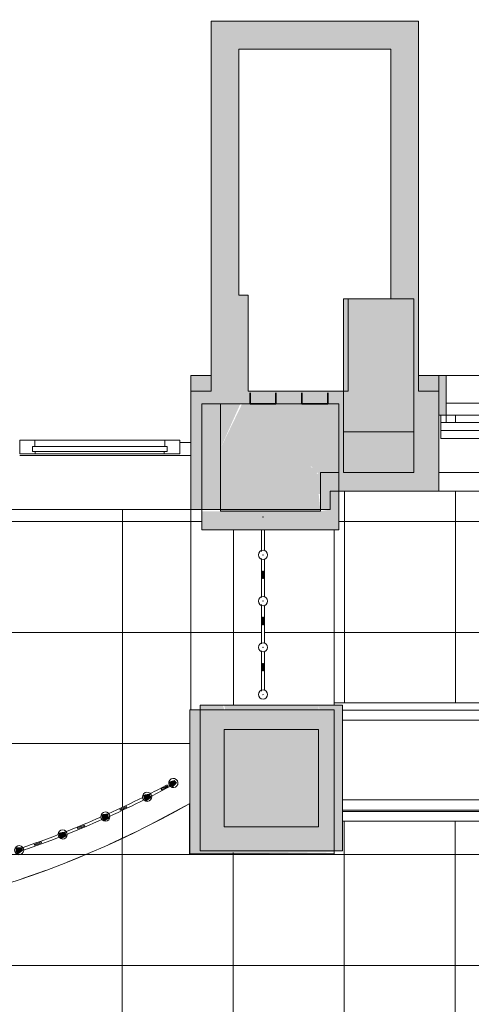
# Model space of a CAD drawing. Header units: millimetres. Extents: x -113904 to 3141, y -34200 to 59129.
# Tile 30 of 72: x -32355 to -29915, y -14610 to -9286. Entities that reach past the tile are written whole.
import ezdxf

# ---------------------------------------------------------------- set-up
doc = ezdxf.new("R2010")
doc.units = ezdxf.units.MM
doc.layers.add('0-1', color=7, linetype='Continuous', lineweight=5)
for name, color, linetype, lineweight, true_color in [('Balusters-1', 7, 'Continuous', 9, 0xaaaaaa), ('Balusters-2', 7, 'Continuous', 9, 0xd4d4d4), ('Curtain Wall Mullions-1', 7, 'Continuous', 9, 0xaaaaaa), ('Cut Pattern-1', 7, 'Continuous', 9, 0xd4d4d4), ('Cut Pattern-2', 7, 'Continuous', 5, 0xd4d4d4), ('Cut Pattern-3', 7, 'Continuous', 9, 0xaaaaaa), ('Detail Items-1', 7, 'Continuous', 9, 0xaaaaaa), ('Floors-1', 7, 'Continuous', 9, 0xaaaaaa), ('Rails-1', 7, 'Continuous', 9, 0xaaaaaa), ('Roofs-1', 7, 'Continuous', 9, 0xaaaaaa), ('Stick Symbols-1', 7, 'Continuous', 35, 0xaaaaaa), ('Structural Columns-2', 7, 'Continuous', 9, 0xaaaaaa), ('Surface Pattern-1', 7, 'Continuous', 9, 0xe7e7e7), ('Surface Pattern-2', 7, 'Continuous', 9, 0xb5b5b5), ('Walls-1', 7, 'Continuous', 9, 0xaaaaaa), ('Walls-2', 7, 'Continuous', 5, 0xd4d4d4), ('Windows-1', 7, 'Continuous', 9, 0xaaaaaa)]:
    doc.layers.add(name, color=color, linetype=linetype, lineweight=lineweight, true_color=true_color)
pattern_1 = [(0, (0, 0), (0, 600), []), (90, (0, 0), (-600, 4e-14), [])]

# ---------------------------------------------------------------- blocks, each defined once
blk = doc.blocks.new('Structural Columns 2 - Structural Columns 1-3057039-SKEEM 2_ Korrus_Kunstikonkurss pildid')
at = {"layer": 'Structural Columns-2'}
for p, q in [((-30200, -11515), (-30580, -11515)), ((-30580, -11515), (-30580, -11735)), ((-30200, -11735), (-30200, -11515)), ((-30580, -11735), (-30200, -11735))]:
    blk.add_line(p, q, dxfattribs=at)
blk = doc.blocks.new('UPN Column - UPN140-11526043-SKEEM 2_ Korrus_Kunstikonkurss pildid')
at = {"layer": 'Stick Symbols-1'}
for p, q in [((-17.5, 70), (-17.5, -70)), ((42.5, 70), (-17.5, 70)), ((-17.5, -70), (42.5, -70))]:
    blk.add_line(p, q, dxfattribs=at)
blk = doc.blocks.new('22001_TP_EK_Cloud_rvt-1-SKEEM 2_ Korrus_Kunstikonkurss pildid')
at = {"layer": 'Cut Pattern-1'}
h = blk.add_hatch(color=256, dxfattribs=at)
h.paths.add_polyline_path([(-30730, -11943.8), (-30740, -11843.4), (-31270, -11913.8), (-31270, -11943.8), (-30740, -11943.8)])
h.paths.add_polyline_path([(-30752, -11743.5), (-30740, -11728.1), (-30785, -11703.2), (-30755.9, -11738.7)])
h.paths.add_polyline_path([(-31270, -11604.7), (-31162.9, -11363.8), (-31270, -11363.8), (-31270, -11600)])
for points in [[(-30706.8, -11943.8), (-30630, -11943.8), (-30630, -11835), (-30676.9, -11835), (-30676.9, -11935), (-30730, -11943.8)], [(-31356.4, -13016.9), (-31250, -13016.9), (-31255.9, -12993.3), (-31380, -12993.3), (-31380, -13016.9)], [(-31162.9, -13016.9), (-30740, -13016.9), (-30740, -12993.3), (-31250, -12993.3), (-31245, -13016.9), (-31205, -13016.9)], [(-30610, -13780.4), (-30610, -12993.3), (-30740, -12993.3), (-30735, -13016.9), (-30655, -13020), (-30655, -13780.4)]]:
    blk.add_hatch(color=256, dxfattribs=at).paths.add_polyline_path(points)
h = blk.add_hatch(color=256, dxfattribs=at)
h.paths.add_polyline_path([(-37230, -12043.8), (-36630, -12043.8), (-36635.2, -11943.8), (-37380, -11943.8), (-37370, -12043.8), (-37232.5, -12043.8)])
h.paths.add_polyline_path([(-30655, -12043.8), (-30630, -12043.8), (-30630, -11943.8), (-31370, -11943.8), (-31370, -12043.8), (-30733.2, -12043.8)])
at = {"layer": 'Cut Pattern-2'}
blk.add_hatch(color=256, dxfattribs=at).paths.add_polyline_path([(-30225, -11295), (-30225, -10795), (-30605, -10795), (-30605, -11295), (-30490.5, -11295)])
at = {"layer": 'Floors-1'}
for p, q in [((-29229.5, -11360), (-30050.5, -11360)), ((-30090, -11735), (-29190, -11735))]:
    blk.add_line(p, q, dxfattribs=at)
at = {"layer": 'Walls-1'}
for p, q in [((-30225, -10795), (-30605, -10795)), ((-30605, -10795), (-30605, -11335)), ((-30225, -11335), (-30225, -10795)), ((-30605, -11335), (-30605, -11515)), ((-30225, -11515), (-30225, -11335)), ((-31270, -11363.8), (-31370, -11363.8)), ((-31370, -11363.8), (-31370, -11943.8)), ((-30630, -11363.8), (-31270, -11363.8)), ((-31270, -11363.8), (-31270, -11943.8)), ((-31270, -11943.8), (-31270, -11363.8)), ((-30630, -11735), (-30630, -11363.8)), ((-30605, -11515), (-30225, -11515)), ((-30730, -11943.8), (-30730, -11735)), ((-30730, -11735), (-30630, -11735)), ((-30630, -11735), (-30730, -11735)), ((-30730, -11735), (-30730, -11943.8)), ((-30630, -11943.8), (-30630, -11735)), ((-31370, -11943.8), (-31370, -12043.8)), ((-31270, -11943.8), (-30730, -11943.8)), ((-30730, -11943.8), (-31270, -11943.8)), ((-30630, -12043.8), (-30630, -11943.8)), ((-31370, -12043.8), (-30630, -12043.8)), ((-30185, -12980), (-12590, -12980)), ((-31380, -12993.3), (-31380, -13780.4)), ((-31250, -12993.3), (-31380, -12993.3)), ((-30740, -12993.3), (-31250, -12993.3)), ((-30610, -12993.3), (-30740, -12993.3)), ((-30610, -13780.4), (-30610, -12993.3)), ((-31250, -13123.3), (-31250, -13650.4)), ((-30740, -13123.3), (-31250, -13123.3)), ((-31250, -13650.4), (-31250, -13123.3)), ((-31250, -13123.3), (-30740, -13123.3)), ((-30740, -13650.4), (-30740, -13123.3)), ((-30740, -13123.3), (-30740, -13650.4)), ((-31250, -13650.4), (-30740, -13650.4)), ((-30740, -13650.4), (-31250, -13650.4)), ((-31380, -13780.4), (-31250, -13780.4)), ((-31250, -13780.4), (-30740, -13780.4)), ((-30740, -13780.4), (-30610, -13780.4))]:
    blk.add_line(p, q, dxfattribs=at)
at = {"layer": 'Structural Columns-2', "rotation": 90}
for p in [(-31040, -11346.3), (-30760, -11346.3)]:
    blk.add_blockref('UPN Column - UPN140-11526043-SKEEM 2_ Korrus_Kunstikonkurss pildid', p, dxfattribs=at)
at = {"layer": 'Structural Columns-2'}
blk.add_blockref('Structural Columns 2 - Structural Columns 1-3057039-SKEEM 2_ Korrus_Kunstikonkurss pildid', (-25, 0), dxfattribs=at)
blk = doc.blocks.new('Railing - Sepispiire_ baluster 50mm-V18-SKEEM 2_ Korrus_Kunstikonkurss pildid')
at = {"layer": 'Balusters-2'}
blk.add_hatch(color=256, dxfattribs=at).paths.add_polyline_path([(-20.2, 14.7), (-8.7, -18.4), (10.8, -14.4), (16.8, 17.2), (0.9, 21.6), (-19.8, 14.8)])
at = {"layer": 'Balusters-1'}
for radius, start, end in [(25, 360, 180), (25, 0, 180), (1, 360, 180), (25, 180, 360), (25, 180, 360), (1, 180, 360)]:
    blk.add_arc((0, 0), radius, start, end, dxfattribs=at)
blk = doc.blocks.new('Railing - Sepispiire_ baluster 50mm-V36-SKEEM 2_ Korrus_Kunstikonkurss pildid')
at = {"layer": 'Balusters-2'}
blk.add_hatch(color=256, dxfattribs=at).paths.add_polyline_path([(-20.2, 14.7), (-9.3, -18.2), (9, -19.8), (20.2, 14.7), (-3.9, 20), (-16.1, 16)])
at = {"layer": 'Balusters-1'}
for radius, start, end in [(25, 360, 180), (25, 0, 180), (1, 360, 180), (25, 180, 360), (25, 180, 360), (1, 180, 360)]:
    blk.add_arc((0, 0), radius, start, end, dxfattribs=at)
blk = doc.blocks.new('Railing - Sepispiire_ balustraadi post-10769798-SKEEM 2_ Korrus_Kunstikonkurss pildid')
at = {"layer": 'Balusters-1'}
for p, q in [((-2.5, -7.5), (-2.5, 12.5)), ((-2.5, 12.5), (2.5, 12.5)), ((2.5, 12.5), (2.5, -7.5)), ((-2.5, -27.5), (-2.5, -7.5)), ((-2.5, -7.5), (2.5, -7.5)), ((-2.5, -27.5), (2.5, -27.5)), ((2.5, -7.5), (2.5, -27.5))]:
    blk.add_line(p, q, dxfattribs=at)
blk = doc.blocks.new('Railing - Sepispiire_ baluster 50mm-V37-SKEEM 2_ Korrus_Kunstikonkurss pildid')
at = {"layer": 'Balusters-2'}
blk.add_hatch(color=256, dxfattribs=at).paths.add_polyline_path([(-20.2, 14.7), (-16, -16.1), (9, -19.8), (16, 17.8), (-1.9, 20.7), (-13.5, 16.9)])
at = {"layer": 'Balusters-1'}
for radius, start, end in [(25, 360, 180), (25, 0, 180), (1, 360, 180), (25, 180, 360), (25, 180, 360), (1, 180, 360)]:
    blk.add_arc((0, 0), radius, start, end, dxfattribs=at)
blk = doc.blocks.new('Railing - Sepispiire_ baluster 50mm-V38-SKEEM 2_ Korrus_Kunstikonkurss pildid')
at = {"layer": 'Balusters-2'}
blk.add_hatch(color=256, dxfattribs=at).paths.add_polyline_path([(-20.2, 14.7), (-17.7, -15.5), (9.2, -19.2), (20.2, 14.7), (-2, 20.6), (-6.2, 19.2)])
at = {"layer": 'Balusters-1'}
for radius, start, end in [(25, 360, 180), (25, 0, 180), (1, 360, 180), (25, 180, 360), (25, 180, 360), (1, 180, 360)]:
    blk.add_arc((0, 0), radius, start, end, dxfattribs=at)
blk = doc.blocks.new('Railing - Sepispiire_ baluster 50mm-V39-SKEEM 2_ Korrus_Kunstikonkurss pildid')
at = {"layer": 'Balusters-2'}
blk.add_hatch(color=256, dxfattribs=at).paths.add_polyline_path([(-20.2, 14.7), (-15.1, -16.4), (9, -19.8), (19, 15.6), (-2, 20.6), (-12.5, 17.2)])
at = {"layer": 'Balusters-1'}
for radius, start, end in [(25, 360, 180), (25, 0, 180), (1, 360, 180), (25, 180, 360), (25, 180, 360), (1, 180, 360)]:
    blk.add_arc((0, 0), radius, start, end, dxfattribs=at)
blk = doc.blocks.new('Railing - Railing-4027382-SKEEM 2_ Korrus_Kunstikonkurss pildid')
at = {"layer": 'Rails-1'}
for radius, start, end in [(5218.3, 296.9874, 298.1617), (5233.3, 296.9817, 298.3156), (5218.3, 294.2464, 296.5171), (5233.3, 294.2407, 296.5595), (5218.3, 291.5053, 293.7762), (5233.3, 291.4998, 293.8184), (5218.3, 288.7642, 291.0353), (5233.3, 288.7588, 291.0774)]:
    blk.add_arc((-34020.2, -8822.1), radius, start, end, dxfattribs=at)
for name, p, rotation in [('Railing - Sepispiire_ baluster 50mm-V18-SKEEM 2_ Korrus_Kunstikonkurss pildid', (-31524.8, -13413.6), 118.5234653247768), ('Railing - Sepispiire_ baluster 50mm-V39-SKEEM 2_ Korrus_Kunstikonkurss pildid', (-31666.4, -13487.8), 116.7700784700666), ('Railing - Sepispiire_ balustraadi post-10769798-SKEEM 2_ Korrus_Kunstikonkurss pildid', (-31577.6, -13441.9), 117.8664751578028), ('Railing - Sepispiire_ baluster 50mm-V38-SKEEM 2_ Korrus_Kunstikonkurss pildid', (-31892.2, -13595.1), 114.0290867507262), ('Railing - Sepispiire_ balustraadi post-10769798-SKEEM 2_ Korrus_Kunstikonkurss pildid', (-31801.3, -13553.5), 115.1254834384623), ('Railing - Sepispiire_ baluster 50mm-V37-SKEEM 2_ Korrus_Kunstikonkurss pildid', (-32122.9, -13691.4), 111.2880950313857), ('Railing - Sepispiire_ balustraadi post-10769798-SKEEM 2_ Korrus_Kunstikonkurss pildid', (-32030.1, -13654.2), 112.3844917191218), ('Railing - Sepispiire_ balustraadi post-10769798-SKEEM 2_ Korrus_Kunstikonkurss pildid', (-32263.4, -13743.8), 109.6434999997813), ('Railing - Sepispiire_ baluster 50mm-V36-SKEEM 2_ Korrus_Kunstikonkurss pildid', (-32357.9, -13776.5), 108.5471033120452)]:
    blk.add_blockref(name, p, dxfattribs=dict(rotation=rotation))
blk = doc.blocks.new('Jaotusega aken 1 - A-02_-V70-SKEEM 2_ Korrus_Kunstikonkurss pildid')
at = {"layer": 'Detail Items-1'}
for p, q in [((-440, 150), (440, 150)), ((-440, 65), (-440, 150)), ((440, 107.5), (-440, 107.5)), ((440, 150), (440, 65)), ((440, 65), (-440, 65))]:
    blk.add_line(p, q, dxfattribs=at)
at = {"layer": 'Windows-1'}
for p, q in [((-440, 150), (-440, 190)), ((-410, 190), (-410, 150)), ((-410, 150), (-410, 190)), ((-410, 190), (-360, 190)), ((-360, 150), (-360, 190)), ((-360, 190), (360, 190)), ((-360, 190), (-360, 150)), ((360, 190), (360, 150)), ((360, 150), (360, 190)), ((360, 190), (410, 190)), ((410, 150), (410, 190)), ((410, 190), (410, 150)), ((440, 190), (440, 150))]:
    blk.add_line(p, q, dxfattribs=at)
blk = doc.blocks.new('Klaasseina akna tüüp 4 - Aken_ klaas_ vasak-12822794-SKEEM 2_ Korrus_Kunstikonkurss pildid')
at = {"layer": 'Windows-1'}
for p, q in [((432.5, 26.2), (-432.5, 26.2)), ((-432.5, 26.2), (-432.5, -47.8)), ((-348.1, 26.2), (-432.5, 26.2)), ((-432.5, 26.2), (-432.5, -47.8)), ((364, 14), (-364, 14)), ((-364, 14), (-364, -14)), ((-364, -14), (-364, 14)), ((-364, 14), (-348.1, 14)), ((-348.1, 14), (-348.1, 26.2)), ((432.5, 26.2), (348.1, 26.2)), ((348.1, 26.2), (348.1, 14)), ((348.1, 14), (364, 14)), ((364, -14), (364, 14)), ((364, 14), (364, -14)), ((432.5, -47.8), (432.5, 26.2)), ((432.5, -47.8), (432.5, 26.2)), ((-432.5, -47.8), (432.5, -47.8)), ((-432.5, -47.8), (-351.3, -47.8)), ((-364, -14), (364, -14)), ((-351.3, -14), (-364, -14)), ((-351.3, -47.8), (-351.3, -14)), ((364, -14), (351.3, -14)), ((351.3, -14), (351.3, -47.8)), ((351.3, -47.8), (432.5, -47.8))]:
    blk.add_line(p, q, dxfattribs=at)
blk = doc.blocks.new('Rectangular Mullion - NEW 60x70mm-10541471-SKEEM 2_ Korrus_Kunstikonkurss pildid')
at = {"layer": 'Curtain Wall Mullions-1'}
for p, q in [((0, 35), (-60, 35)), ((0, -35), (0, 35)), ((-60, -35), (0, -35))]:
    blk.add_line(p, q, dxfattribs=at)
blk = doc.blocks.new('Rectangular Mullion - NEW 60x70mm-10541430-SKEEM 2_ Korrus_Kunstikonkurss pildid')
at = {"layer": 'Curtain Wall Mullions-1'}
blk.add_line((-32355, -11642.5), (-31930, -11642.5), dxfattribs=at)
blk = doc.blocks.new('Rectangular Mullion - NEW 60x70mm-10541435-SKEEM 2_ Korrus_Kunstikonkurss pildid')
at = {"layer": 'Curtain Wall Mullions-1'}
blk.add_line((-31930, -11642.5), (-31490, -11642.5), dxfattribs=at)
blk = doc.blocks.new('Parapeti müts 29 - PR-03_8-10946943-SKEEM 2_ Korrus_Kunstikonkurss pildid')
at = {"layer": 'Walls-1'}
for p, q in [((-30655, -12993.3), (-30655, -12980.1)), ((-30655, -12980.1), (-29640.5, -12980.1)), ((-29640.5, -13019.6), (-30610, -13019.6)), ((-29640.5, -13073.1), (-30610, -13073.1)), ((-30610, -13504), (-29640.5, -13504)), ((-30610, -13560), (-29640.5, -13560)), ((-30610, -13567.6), (-29640.5, -13567.6)), ((-30610, -13620), (-29640.5, -13620))]:
    blk.add_line(p, q, dxfattribs=at)
blk = doc.blocks.new('Klaasseina akna tüüp 4 - Aken_ klaas_ vasak-V106-SKEEM 2_ Korrus_Kunstikonkurss pildid')
at = {"layer": 'Windows-1'}
for p, q in [((432.5, 26.2), (-432.5, 26.2)), ((-432.5, 26.2), (-432.5, -47.8)), ((-348.1, 26.2), (-432.5, 26.2)), ((-432.5, 26.2), (-432.5, -47.8)), ((364, 14), (-364, 14)), ((-364, 14), (-364, -14)), ((-364, -14), (-364, 14)), ((-364, 14), (-348.1, 14)), ((-348.1, 14), (-348.1, 26.2)), ((432.5, 26.2), (348.1, 26.2)), ((348.1, 26.2), (348.1, 14)), ((348.1, 14), (364, 14)), ((364, -14), (364, 14)), ((364, 14), (364, -14)), ((432.5, -47.8), (432.5, 26.2)), ((432.5, -47.8), (432.5, 26.2)), ((-432.5, -47.8), (432.5, -47.8)), ((-432.5, -47.8), (-351.3, -47.8)), ((-364, -14), (364, -14)), ((-351.3, -14), (-364, -14)), ((-351.3, -47.8), (-351.3, -14)), ((364, -14), (351.3, -14)), ((351.3, -14), (351.3, -47.8)), ((351.3, -47.8), (432.5, -47.8))]:
    blk.add_line(p, q, dxfattribs=at)
blk = doc.blocks.new('Rectangular Mullion - NEW 60x70mm-V117-SKEEM 2_ Korrus_Kunstikonkurss pildid')
at = {"layer": 'Curtain Wall Mullions-1'}
for p, q in [((0, 35), (-60, 35)), ((0, -35), (0, 35)), ((-60, -35), (0, -35))]:
    blk.add_line(p, q, dxfattribs=at)
blk = doc.blocks.new('Rectangular Mullion - NEW 60x70mm-V118-SKEEM 2_ Korrus_Kunstikonkurss pildid')
at = {"layer": 'Curtain Wall Mullions-1'}
blk.add_line((-32355, -11642.5), (-31930, -11642.5), dxfattribs=at)
blk = doc.blocks.new('Rectangular Mullion - NEW 60x70mm-V121-SKEEM 2_ Korrus_Kunstikonkurss pildid')
at = {"layer": 'Curtain Wall Mullions-1'}
blk.add_line((-31930, -11642.5), (-31490, -11642.5), dxfattribs=at)
blk = doc.blocks.new('Railing - Sepispiire_ baluster 50mm-V128-SKEEM 2_ Korrus_Kunstikonkurss pildid')
at = {"layer": 'Balusters-1'}
for start, end in [(360, 180), (180, 360)]:
    blk.add_arc((0, 0), 1, start, end, dxfattribs=at)
blk = doc.blocks.new('Railing - Sepispiire_ baluster 50mm-V129-SKEEM 2_ Korrus_Kunstikonkurss pildid')
at = {"layer": 'Balusters-1'}
for radius, start, end in [(25, 360, 180), (25, 0, 180), (1, 360, 180), (25, 180, 360), (25, 180, 360), (1, 180, 360)]:
    blk.add_arc((0, 0), radius, start, end, dxfattribs=at)
blk = doc.blocks.new('Railing - Sepispiire_ balustraadi post-V130-SKEEM 2_ Korrus_Kunstikonkurss pildid')
at = {"layer": 'Balusters-1'}
for p, q in [((-2.5, -7.5), (-2.5, 12.5)), ((-2.5, 12.5), (2.5, 12.5)), ((2.5, 12.5), (2.5, -7.5)), ((-2.5, -27.5), (-2.5, -7.5)), ((-2.5, -7.5), (2.5, -7.5)), ((-2.5, -27.5), (2.5, -27.5)), ((2.5, -7.5), (2.5, -27.5))]:
    blk.add_line(p, q, dxfattribs=at)
blk = doc.blocks.new('Railing - Railing-12581515-SKEEM 2_ Korrus_Kunstikonkurss pildid')
at = {"layer": 'Rails-1'}
for p, q in [((-31047.5, -12161.2), (-31047.5, -12043.8)), ((-31032.5, -12156.3), (-31032.5, -12043.8)), ((-31047.5, -12411.2), (-31047.5, -12198.8)), ((-31032.5, -12406.3), (-31032.5, -12203.5)), ((-31047.5, -12661.2), (-31047.5, -12448.8)), ((-31032.5, -12656.3), (-31032.5, -12453.5)), ((-31047.5, -12916.2), (-31047.5, -12698.8)), ((-31032.5, -12911.3), (-31032.5, -12703.5))]:
    blk.add_line(p, q, dxfattribs=at)
for name, p in [('Railing - Sepispiire_ baluster 50mm-V128-SKEEM 2_ Korrus_Kunstikonkurss pildid', (-31040, -11975)), ('Railing - Sepispiire_ baluster 50mm-V129-SKEEM 2_ Korrus_Kunstikonkurss pildid', (-31040, -12180)), ('Railing - Sepispiire_ balustraadi post-V130-SKEEM 2_ Korrus_Kunstikonkurss pildid', (-31040, -12280)), ('Railing - Sepispiire_ baluster 50mm-V129-SKEEM 2_ Korrus_Kunstikonkurss pildid', (-31040, -12430)), ('Railing - Sepispiire_ balustraadi post-V130-SKEEM 2_ Korrus_Kunstikonkurss pildid', (-31040, -12530)), ('Railing - Sepispiire_ baluster 50mm-V129-SKEEM 2_ Korrus_Kunstikonkurss pildid', (-31040, -12680)), ('Railing - Sepispiire_ balustraadi post-V130-SKEEM 2_ Korrus_Kunstikonkurss pildid', (-31040, -12780)), ('Railing - Sepispiire_ baluster 50mm-V129-SKEEM 2_ Korrus_Kunstikonkurss pildid', (-31040, -12935))]:
    blk.add_blockref(name, p)

msp = doc.modelspace()

# ---------------------------------------------------------------- hatches: boundary and pattern name
at = {"layer": 'Cut Pattern-1'}
for points in [[(-31120, -11295), (-31120, -10775), (-31320, -10775), (-31320, -11295), (-31162.9, -11295)], [(-30200, -11295), (-30200, -10795), (-30225, -10795), (-30225, -11295)]]:
    msp.add_hatch(color=256, dxfattribs=at).paths.add_polyline_path(points)
h = msp.add_hatch(color=256, dxfattribs=at)
h.paths.add_polyline_path([(-30693.3, -11935), (-30676.9, -11935), (-30676.9, -11835), (-30090, -11835), (-30090, -11295), (-31430, -11295), (-31430, -11935), (-31270, -11935), (-31270, -11913.8), (-30730, -11850), (-30730, -11935), (-30696.5, -11935)])
h.paths.add_polyline_path([(2730, -11835), (2910, -11835), (2910, -11295), (2310, -11295), (2310, -11835), (2490, -11835)])
h.paths.add_polyline_path([(990, -11835), (1410, -11828.3), (1410, -11295), (810, -11295), (810, -11835)])
h.paths.add_polyline_path([(-90, -11835), (-90, -11295), (-690, -11295), (-690, -11835), (-236.5, -11835)])
h.paths.add_polyline_path([(-29190, -11835), (-28590, -11835), (-28590, -11295), (-29190, -11295), (-29190, -11735)])
h.paths.add_polyline_path([(-27690, -11835), (-27090, -11835), (-27090, -11295), (-27690, -11295), (-27690, -11735)])
h.paths.add_polyline_path([(-25590, -11835), (-25590, -11295), (-26190, -11304.5), (-26190, -11835)])
h.paths.add_polyline_path([(-24690, -11835), (-24090, -11835), (-24090, -11295), (-24690, -11295), (-24690, -11735)])
h.paths.add_polyline_path([(-1590, -11835), (-1590, -11295), (-2190, -11295), (-2190, -11835), (-1770, -11835)])
h.paths.add_polyline_path([(-23190, -11835), (-22590, -11835), (-22590, -11295), (-23190, -11295), (-23190, -11735)])
h.paths.add_polyline_path([(-21090, -11835), (-21090, -11295), (-21690, -11295), (-21690, -11835)])
h.paths.add_polyline_path([(-20190, -11835), (-19590, -11835), (-19590, -11295), (-20190, -11295), (-20190, -11735)])
h.paths.add_polyline_path([(-18690, -11835), (-18090, -11835), (-18090, -11295), (-18690, -11295), (-18690, -11735)])
h.paths.add_polyline_path([(-3090, -11835), (-3090, -11295), (-3690, -11295), (-3690, -11835), (-3270, -11835)])
h.paths.add_polyline_path([(-6623.5, -11835), (-6090, -11835), (-6090, -11295), (-6690, -11295), (-6690, -11835), (-6655.9, -11835)])
h.paths.add_polyline_path([(-17190, -11835), (-16590, -11834.7), (-16590, -11295), (-17190, -11295), (-17190, -11834.7)])
h.paths.add_polyline_path([(-7590, -11835), (-7590, -11295), (-8190, -11295), (-8190, -11835), (-7632, -11835)])
h.paths.add_polyline_path([(-9690, -11835), (-9090, -11835), (-9090, -11295), (-9690, -11295), (-9690, -11735)])
h.paths.add_polyline_path([(-15090, -11835), (-15090, -11295), (-15690, -11295), (-15690, -11835)])
h.paths.add_polyline_path([(-13590, -11835), (-13590, -11295), (-14190, -11295), (-14190, -11835)])
h.paths.add_polyline_path([(-4590, -11835), (-4590, -11295), (-5190, -11295), (-5190, -11835), (-4942.7, -11835)])
h.paths.add_polyline_path([(-12690, -11835), (-12090, -11835), (-12090, -11295), (-12690, -11295), (-12690, -11735)])
h.paths.add_polyline_path([(-11190, -11835), (-10590, -11835), (-10590, -11295), (-11190, -11295), (-11190, -11735)])
h.paths.add_polyline_path([(-30752, -11743.5), (-30785, -11697.2), (-30740, -11738.9)])
h.paths.add_polyline_path([(-31270, -11604.7), (-31265, -11363.8), (-31153.3, -11363.8), (-31267.7, -11600)])
at = {"layer": 'Cut Pattern-3'}
for points in [[(-31240.2, -10775), (-31170, -10775), (-31170, -9295), (-31320, -9295), (-31320, -10775)], [(-31170, -9445), (-30200, -9445), (-30200, -9295), (-31170, -9295), (-31170, -9412.2)], [(-30225, -10795), (-30200, -10795), (-30200, -9445), (-30350, -9445), (-30350, -10795)], [(-31320, -11295), (-31320, -11210.5), (-31430, -11210.5), (-31430, -11295)], [(-30090, -11425), (-30050.5, -11425), (-30050.5, -11210.5), (-30090, -11210.5), (-30090, -11360)]]:
    msp.add_hatch(color=256, dxfattribs=at).paths.add_polyline_path(points)
h = msp.add_hatch(color=256, dxfattribs=at)
h.paths.add_polyline_path([(-27129, -11295), (-27090, -11295), (-27090, -11210.5), (-27690, -11210.5), (-27690, -11295)])
h.paths.add_polyline_path([(-30154.4, -11295), (-30090, -11295), (-30090, -11210.5), (-30200, -11210.5), (-30200, -11295)])
h.paths.add_polyline_path([(-29190, -11295), (-28590, -11295), (-28590, -11210.5), (-29190, -11210.5), (-29190, -11234.9)])
h.paths.add_polyline_path([(-24575.8, -11295), (-24575.8, -11210.5), (-24690, -11210.5), (-24690, -11295)])
h.paths.add_polyline_path([(-25590, -11295), (-25590, -11210.5), (-26190, -11210.5), (-26190, -11295), (-25784.4, -11295)])
at = {"layer": 'Surface Pattern-1'}
h = msp.add_hatch(dxfattribs=at)
h.set_pattern_fill('FP_1', color=256, style=0, pattern_type=2)
h.set_pattern_definition(pattern_1)
h.paths.add_polyline_path([(-2639.5, -13020), (-2639.5, -12980.1), (-1140.5, -12985.1), (-1139.5, -12980.1), (359.5, -12985.1), (360.5, -12980.1), (1859.5, -12985.1), (1860.5, -12980.1), (3125, -12980.1), (3125, -11835), (-30630, -11835), (-30630, -12043.8), (-30655, -12043.8), (-30655, -12980.1), (-11640.5, -12985.1), (-11639.5, -12980.1), (-10140.5, -12985.1), (-10139.5, -12980.1), (-8640.5, -12985.1), (-8639.5, -12980.1), (-7140.5, -12985.1), (-7139.5, -12980.1), (-5640.5, -12985.1), (-5639.5, -12980.1), (-4140.5, -12985.1), (-4139.5, -12980.1), (-2640.5, -12985.1), (-2640.5, -13020)])
h = msp.add_hatch(dxfattribs=at)
h.set_pattern_fill('FP_1', color=256, style=0, pattern_type=2)
h.set_pattern_definition(pattern_1)
h.paths.add_polyline_path([(-34145.7, -14206.4), (-33852.1, -14204.5), (-33515.9, -14182), (-33179.8, -14138.8), (-33116, -14129), (-32843.6, -14073.2), (-32447.4, -13964.2), (-32171.3, -13869), (-31962.5, -13784.4), (-31744.8, -13684.9), (-31499, -13558.1), (-31435, -13523.7), (-31430, -11935), (-36630, -11943.8), (-36630, -12043.8), (-37222.5, -12043.8), (-37213.7, -12162.5), (-37209.8, -12165.3), (-37222.5, -12204.5), (-37213.7, -12412.5), (-37209.8, -12415.3), (-37222.5, -12454.5), (-37213.7, -12662.5), (-37209.8, -12665.3), (-37222.5, -12704.5), (-37213.3, -12917.8), (-37209.8, -12920.3), (-37211.7, -12960.1), (-37168.2, -12993.3), (-36600, -12993.3), (-36600, -13526.8), (-36205.2, -13727.8), (-36047.9, -13796.9), (-35796.6, -13895.1), (-35532.9, -13982.6), (-35196.7, -14073.1), (-35165.4, -14080.9), (-34777.7, -14151.1), (-34524.4, -14182), (-34188.3, -14204.4), (-34148.2, -14206.3)])
h.paths.add_polyline_path([(-34064.1, -14068), (-34093.5, -14067.7), (-34102.2, -14053.5), (-34360.7, -14043.1), (-34661.1, -14015.6), (-34915.6, -13978), (-35137.3, -13934), (-35375.2, -13876.1), (-35643.7, -13796.9), (-35869, -13717.3), (-36094.9, -13625.8), (-36319, -13522.6), (-36595.6, -13386.3), (-36591, -13363), (-36569.7, -13364.4), (-36520.5, -13401.3), (-36271.1, -13528.5), (-36251, -13529.2), (-36205.2, -13559.4), (-36043.5, -13630.8), (-36031.5, -13623.5), (-35973, -13659.8), (-35811.2, -13722), (-35799.6, -13714.2), (-35755.3, -13742), (-35567.9, -13796.9), (-35559.1, -13796.9), (-35526, -13816.9), (-35328.2, -13865.1), (-35318.8, -13865.1), (-35284.5, -13883.4), (-35092, -13927.8), (-35072.5, -13923.6), (-35039.7, -13938.3), (-34846.6, -13973.3), (-34836.7, -13963.3), (-34791.8, -13981.6), (-34599.4, -14006.9), (-34584.7, -13998.8), (-34524.4, -14014.6), (-34345.2, -14021.8), (-34341.8, -14017.8), (-34279.7, -14032.5), (-34096.6, -14032), (-34087.2, -14029.2), (-34054.7, -14038.8), (-33847, -14029.2), (-33834, -14027.6), (-33805.1, -14034.5), (-33601, -14019.6), (-33592, -14011.2), (-33556, -14018.2), (-33351.8, -13991.4), (-33347.8, -13984.1), (-33287, -13987.2), (-33104.3, -13951.5), (-33094.5, -13947), (-33040.1, -13946.1), (-32863.2, -13909.3), (-32848.6, -13897.1), (-32808.6, -13896.3), (-32621.3, -13848.2), (-32605.4, -13835.3), (-32575.4, -13834.9), (-32382.6, -13775.5), (-32378.3, -13762), (-32337.9, -13760.2), (-32145.3, -13682.9), (-32144, -13677.9), (-32099.3, -13672.4), (-31916.8, -13596.5), (-31903.5, -13581.5), (-31873.7, -13576.9), (-31690.9, -13490.4), (-31687.5, -13476.2), (-31648.7, -13468.7), (-31547.9, -13407), (-31547.3, -13402.9), (-31506.1, -13403.4), (-31507.6, -13427.3), (-31535.4, -13431.4), (-31538.1, -13428.9), (-31645, -13493.9), (-31648.7, -13501.5), (-31676.2, -13506.7), (-31691.1, -13507.4), (-31962.5, -13633.6), (-32171.7, -13717.3), (-32424.2, -13805.6), (-32663, -13875.8), (-32903.2, -13934.2), (-33123.7, -13977), (-33355.2, -14011.8), (-33603.4, -14037.6), (-33859.4, -14051.8), (-34064, -14067.7)])
h = msp.add_hatch(dxfattribs=at)
h.set_pattern_fill('FP_1', color=256, style=0, pattern_type=2)
h.set_pattern_definition(pattern_1)
h.paths.add_polyline_path([(-31380, -13016.9), (-31380, -12993.3), (-30655, -12984.1), (-30655, -12043.8), (-31032.5, -12043.8), (-31032.3, -12156.2), (-31019.8, -12165.3), (-31032.5, -12218.8), (-31032.3, -12406.2), (-31019.8, -12415.3), (-31032.5, -12460.1), (-31032.3, -12656.2), (-31019.8, -12665.3), (-31032.5, -12704.5), (-31032.3, -12911.2), (-31019.8, -12920.3), (-31032.5, -12958.7), (-31060.2, -12949.7), (-31060.2, -12920.3), (-31047.5, -12911.2), (-31047.5, -12698.8), (-31060.2, -12693), (-31060.2, -12665.3), (-31047.5, -12656.2), (-31047.5, -12448.8), (-31060.2, -12444.7), (-31060.2, -12415.3), (-31047.5, -12406.2), (-31047.5, -12198.8), (-31060.2, -12194.7), (-31060.2, -12165.3), (-31047.5, -12156.2), (-31047.5, -12043.8), (-31370, -12043.8), (-31370, -11935), (-31430, -11943.8), (-31429.7, -13016.9)])
at = {"layer": 'Surface Pattern-2'}
h = msp.add_hatch(dxfattribs=at)
h.set_pattern_fill('FP_3', color=256, style=0, pattern_type=2)
h.set_pattern_definition([(0, (-2.5, 0), (0, 600), []), (90, (-2.5, 0), (-600, 4e-14), [])])
h.paths.add_polyline_path([(-54090, 26795.8), (-54090, 27995.8), (-52890, 27995.8), (-52890, 26795.8), (-54021.4, 26795.8)])
h.paths.add_polyline_path([(-51481.5, -27746.8), (-50796.4, -26840.1), (-50796.4, -26830.5), (-49898.7, -25638.4), (-49898.1, -25629.3), (-49000.4, -24437.1), (-49000.6, -24429), (-48102.1, -23235.8), (-48102.3, -23227.7), (-47203.9, -22034.5), (-47203.3, -22025.4), (-46305, -20833.7), (-46305, -20824.1), (-45407.3, -19631.9), (-45406.7, -19622.8), (-44509, -18430.7), (-44509.2, -18422.6), (-43621.7, -17235.7), (-41915, -17240.7), (-41914, -17235.7), (-40415, -17240.7), (-40414, -17235.7), (-38915, -17240.7), (-38914, -17235.7), (-37415, -17240.7), (-37414, -17235.7), (-35915, -17240.7), (-35914, -17235.7), (-34415, -17240.7), (-34414, -17235.7), (-32915, -17240.7), (-32914, -17235.7), (-31415, -17240.7), (-31414, -17235.7), (-29915, -17240.7), (-29914, -17235.7), (-28415, -17240.7), (-28414, -17235.7), (-26915, -17240.7), (-26914, -17235.7), (-25415, -17240.7), (-25414, -17235.7), (-23915, -17240.7), (-23914, -17235.7), (-22415, -17240.7), (-22414, -17235.7), (-20915, -17240.7), (-20914, -17235.7), (-19415, -17240.7), (-19414, -17235.7), (-17915, -17240.7), (-17914, -17235.7), (-16415, -17240.7), (-16414, -17235.7), (-14915, -17240.7), (-14914, -17235.7), (-13415, -17240.7), (-13414, -17235.7), (-11915, -17240.7), (-11914, -17235.7), (-10680, -17235.3), (-10680, -13620), (-11294, -13620), (-11294, -13823), (-11277.4, -13827.5), (-11294, -13840.2), (-11294, -14073), (-11277.4, -14077.5), (-11294, -14090.2), (-11294, -14323), (-11277.4, -14327.5), (-11294, -14340.2), (-11294, -14573), (-11277.4, -14577.5), (-11294, -14590.2), (-11294, -14823), (-11277.4, -14827.5), (-11294, -14840.2), (-11288.4, -15074.5), (-11285.3, -15083.6), (-11294, -15090.2), (-11294, -15346.9), (-11285.8, -15357.9), (-11314, -15379.5), (-11309, -15340.2), (-11319.2, -13620), (-11639.5, -13616), (-11640.5, -13620), (-13139.5, -13616), (-13140.5, -13620), (-14639.5, -13616), (-14640.5, -13620), (-16139.5, -13616), (-16140.5, -13620), (-17639.5, -13616), (-17640.5, -13620), (-19139.5, -13616), (-19140.5, -13620), (-20639.5, -13616), (-20640.5, -13620), (-22139.5, -13616), (-22140.5, -13620), (-23639.5, -13610), (-23640.5, -13620), (-25139.5, -13616), (-25140.5, -13620), (-26639.5, -13616), (-26640.5, -13620), (-28139.5, -13616), (-28140.5, -13620), (-29639.5, -13616), (-29640.5, -13620), (-30610, -13620), (-30610, -13780.4), (-30655, -13786.6), (-30657.5, -13796.9), (-31437.5, -13786.6), (-31437.5, -13525), (-31872.6, -13746.3), (-32329.2, -13926.8), (-32800.6, -14063.6), (-33282.9, -14155.7), (-33771.6, -14202), (-34262.6, -14202.3), (-34751.4, -14156.5), (-35233.7, -14065.1), (-35705.4, -13928.8), (-36163.4, -13748.8), (-36541.3, -13559.5), (-36600, -13528.1), (-36602.5, -13796.9), (-37382.5, -13786.6), (-37380, -13016.9), (-37370, -13016.9), (-37380, -12961.6), (-38850, -12961.6), (-38850, -12034.1), (-43469, -12032), (-43469, -10421.1), (-43419.8, -10421.1), (-43416.2, -5238.5), (-43380, -5233.3), (-43370, 54782.9), (-42560, 54782.9), (-42560, 59119.8), (-48580, 59119.8), (-48582.5, 54005.8), (-49889.9, 54005.8), (-49889.9, 53771.2), (-50699.9, 53771.2), (-50699.9, 54005.8), (-57409.6, 54005.8), (-64183.3, 45016.8), (-58033.8, 40382.9), (-64987.1, 31155.4), (-54090, 30934.6), (-54090, 30354), (-65052.4, 31068.8), (-65380.9, 30632.9), (-54090, 26795.8), (-54090, 26541.9), (-65394.7, 30614.6), (-66729.1, 28843.8), (-70971.1, 32040.4), (-71027.1, 31974), (-71039.4, 31996), (-71023.1, 31996.4), (-70983.1, 32049.5), (-71225.4, 32232), (-72376.4, 30704.5), (-72410, 30729.8), (-72415.5, 30708.9), (-48685.9, 12815), (-48580, 12815), (-48572.9, 9840.7), (-47980, 9840.7), (-47980, 8640.7), (-48580, 8640.7), (-48572.9, -2044), (-47980, -2044), (-47980, -3244), (-48580, -3244), (-48572.9, -8604), (-47980, -8604), (-47980, -9804), (-48580, -9804), (-48580, -17626.8), (-48632.9, -17626.8), (-54508, -25483.8), (-51482.5, -27746.1)])
h.paths.add_polyline_path([(-51150.1, -27207.5), (-51184.7, -27175.4), (-52498.1, -26187.4), (-52476.1, -26180.8), (-52475.7, -26191.4), (-52347.6, -26287.2), (-52334, -26276.5), (-52333.5, -26297.7), (-52147.4, -26436.9), (-52133.8, -26426.2), (-52133.3, -26447.5), (-51947.2, -26586.6), (-51933.6, -26575.9), (-51933, -26597.2), (-51746.9, -26736.3), (-51733.4, -26725.7), (-51732.8, -26746.9), (-51546.7, -26886), (-51533.2, -26875.4), (-51532.6, -26896.6), (-51346.5, -27035.7), (-51333, -27025.1), (-51332.2, -27046.5), (-51155.5, -27165.1), (-51150.6, -27172), (-51150.4, -27190.6)])
h.paths.add_polyline_path([(-52587.7, -26132.4), (-52622.3, -26100.3), (-54059.9, -25019.4), (-54037.9, -25012.8), (-54037.5, -25023.4), (-53947.4, -25090.7), (-53933.8, -25080.1), (-53933.3, -25101.3), (-53747.2, -25240.5), (-53733.6, -25229.8), (-53733, -25251), (-53546.9, -25390.2), (-53533.4, -25379.5), (-53532.8, -25400.7), (-53346.7, -25539.9), (-53333.2, -25529.2), (-53332.6, -25550.4), (-53146.5, -25689.6), (-53133, -25678.9), (-53132.4, -25700.2), (-52946.3, -25839.3), (-52932.8, -25828.6), (-52932.2, -25849.9), (-52746.1, -25989), (-52732.5, -25978.4), (-52732, -25999.6), (-52593.1, -26090), (-52588.1, -26096.9), (-52587.9, -26115.5)])
h.paths.add_polyline_path([(-11314, -17139.5), (-11309, -17100.2), (-11309, -15442.9), (-11285.8, -15457.9), (-11294, -15464.2), (-11294, -15626.9), (-11277.4, -15631.4), (-11294, -15644.2), (-11294, -15876.9), (-11277.4, -15881.4), (-11294, -15894.2), (-11294, -16126.9), (-11277.4, -16131.4), (-11294, -16144.2), (-11294, -16376.9), (-11277.4, -16381.4), (-11294, -16394.2), (-11294, -16626.9), (-11277.4, -16631.4), (-11294, -16644.2), (-11294, -16876.9), (-11277.4, -16881.4), (-11294, -16894.2), (-11294, -17106.9), (-11285.8, -17117.9), (-11300.3, -17129)])
h.paths.add_polyline_path([(-37380, -12028.4), (-37380, -11975), (-37410, -11975.1), (-37410, -12028.4)])
h.paths.add_polyline_path([(-49362.5, 18032.9), (-49362.5, 18825.8), (-48582.5, 18825.8), (-48582.5, 18032.9), (-49163.3, 18032.9)])
h.paths.add_polyline_path([(-52890, 20795.8), (-54090, 20795.8), (-54090, 21995.8), (-52890, 21995.8), (-52890, 20844)])
h.paths.add_polyline_path([(-48582.5, 24045.8), (-49362.5, 24045.8), (-49362.5, 24838.7), (-48582.5, 24838.7), (-48582.5, 24124.7)])
h.paths.add_polyline_path([(-66877.3, 29898.6), (-66136.4, 30881.8), (-66131.7, 30888.1), (-65951.3, 31127.4), (-66898.7, 31189.2), (-66980.1, 31185.8), (-66972.6, 31195.7), (-65916, 31174.3), (-59088.6, 40234.6), (-64643.5, 44406.1), (-65265.4, 43578.4), (-65032, 43402.5), (-65006.7, 43436.1), (-63409.4, 42232.5), (-63433.8, 42198.2), (-62835.7, 41747.6), (-62810.4, 41781.1), (-61213.2, 40577.5), (-61238.4, 40543.9), (-60427.5, 39931.4), (-67009.7, 31196.4), (-69943.8, 33403.7), (-70517.9, 32641.9), (-66955.2, 29957.3)])
h.paths.add_polyline_path([(-48582.5, 30045.8), (-49362.5, 30045.8), (-49362.5, 30838.7), (-48582.5, 30838.7)])
h.paths.add_polyline_path([(-72116.1, 30504.1), (-72132.2, 30538.3), (-72121.7, 30538.6), (-72061.5, 30618.4), (-72072.1, 30632), (-72050.9, 30632.4), (-71911, 30818.1), (-71921.6, 30831.7), (-71894.1, 30840.5), (-71760.6, 31017.8), (-71771.2, 31031.3), (-71750, 31031.7), (-71610.1, 31217.4), (-71620.7, 31231), (-71599.6, 31231.4), (-71459.7, 31417.1), (-71470.3, 31430.7), (-71449.1, 31431.1), (-71309.2, 31616.7), (-71319.8, 31630.3), (-71298.7, 31630.7), (-71158.8, 31816.4), (-71169.4, 31830), (-71148.2, 31830.4), (-71064.8, 31958.9), (-71057.9, 31963.8), (-71027.1, 31955.8), (-71054.6, 31929.6), (-72107.4, 30519.6)])
h.paths.add_polyline_path([(-70529.9, 32651), (-70508.6, 32679.2), (-70519.2, 32692.8), (-70498, 32693.2), (-70358.1, 32878.9), (-70368.7, 32892.4), (-70347.6, 32892.8), (-70207.7, 33078.5), (-70218.3, 33092.1), (-70197.1, 33092.5), (-70057.2, 33278.2), (-70067.8, 33291.8), (-70046.7, 33292.2), (-69954, 33415.1), (-70199.4, 33593.5), (-70772.1, 32833.5)])
h.paths.add_polyline_path([(-52890, 32795.8), (-54090, 32795.8), (-54090, 33995.8), (-52890, 33995.8), (-52890, 32865.8)])
h.paths.add_polyline_path([(-48582.5, 36045.8), (-49362.5, 36045.8), (-49362.5, 36838.7), (-48582.5, 36838.7)])
h.paths.add_polyline_path([(-54090, 38795.8), (-54090, 39995.8), (-52890, 39995.8), (-52890, 38795.8), (-54021.4, 38795.8)])
h.paths.add_polyline_path([(-60394.1, 39920.8), (-60426.8, 39932.3), (-60363.7, 39944.4), (-60391.9, 39922.5)])
h.paths.add_polyline_path([(-49315.2, 42045.8), (-49362.5, 42045.8), (-49362.5, 42838.7), (-48582.5, 42838.7), (-48582.5, 42045.8), (-49190.4, 42045.8)])
h.paths.add_polyline_path([(-52990, 44795.8), (-54090, 44795.8), (-54090, 45995.8), (-52890, 45995.8), (-52890, 44795.8), (-52970.3, 44795.8)])
h.paths.add_polyline_path([(-49316.4, 48045.8), (-49362.5, 48045.8), (-49360, 48785.8), (-48582.5, 48785.8), (-48582.5, 48045.8), (-49315.2, 48045.8)])
h.paths.add_polyline_path([(-49929.9, 53800.8), (-49929.9, 54005.8), (-50659.9, 54005.8), (-50659.9, 53800.8), (-49974.2, 53800.8)])
at = {"layer": 'Walls-2'}
msp.add_hatch(color=256, dxfattribs=at).paths.add_polyline_path([(-31243.3, -13796.9), (-30655, -13786.6), (-30655, -13016.9), (-31435, -13020), (-31435, -13796.9), (-31245, -13796.9)])

# ---------------------------------------------------------------- linework, layer by layer
at = {"layer": 'Floors-1'}
msp.add_line((-36630, -11935), (-31430, -11935), dxfattribs=at)
at = {"layer": 'Roofs-1'}
for p, q in [((-31430, -11935), (-31430, -13016.9)), ((-30655, -12980.1), (-30655, -12043.8)), ((-31437.5, -13525), (-31437.5, -13796.9))]:
    msp.add_line(p, q, dxfattribs=at)
msp.add_arc((-34020.2, -8982.1), 5225.8, 240.4182, 299.6497, dxfattribs=at)
at = {"layer": 'Walls-1'}
for p, q in [((-30200, -9295), (-31320, -9295)), ((-31320, -11295), (-31320, -9295)), ((-30200, -10795), (-30200, -9295)), ((-31170, -10775), (-31170, -9445)), ((-31170, -9445), (-30350, -9445)), ((-30350, -9445), (-30350, -10795)), ((-31120, -10775), (-31170, -10775)), ((-31120, -11295), (-31120, -10775)), ((-30350, -10795), (-30580, -10795)), ((-30580, -10795), (-30580, -11295)), ((-30200, -10795), (-30200, -11295)), ((-31430, -11210.5), (-31430, -11935)), ((-31320, -11210.5), (-31430, -11210.5)), ((-30200, -11210.5), (-27050.5, -11210.5)), ((-30090, -11210.5), (-30090, -11835)), ((-30050.5, -11425), (-30050.5, -11210.5)), ((-31320, -11295), (-31430, -11295)), ((-30580, -11295), (-31120, -11295)), ((-30090, -11295), (-30200, -11295)), ((-30090, -11425), (-30050.5, -11425)), ((-30676.9, -11935), (-30676.9, -11835)), ((-30676.9, -11835), (-28590, -11835)), ((-31430, -11935), (-30676.9, -11935)), ((-30655, -13016.9), (-31435, -13016.9)), ((-31435, -13016.9), (-31435, -13796.9)), ((-30655, -13796.9), (-30655, -13016.9)), ((-31651.2, -13640.1), (-31435, -13523.7)), ((-31872.6, -13746.3), (-31731.4, -13680.1)), ((-31435, -13796.9), (-30655, -13796.9))]:
    msp.add_line(p, q, dxfattribs=at)
at = {"layer": 'Walls-1', "flags": 128}
for points in [[(-32115.5, -13848.5), (-32098.8, -13841.9), (-31975.4, -13791.3)], [(-32351.9, -13934.5), (-32329.2, -13926.8), (-32215.8, -13886.5)]]:
    msp.add_lwpolyline(points, dxfattribs=at)

# ---------------------------------------------------------------- block references
at = {"layer": '0-1'}
msp.add_blockref('22001_TP_EK_Cloud_rvt-1-SKEEM 2_ Korrus_Kunstikonkurss pildid', (0, 0), dxfattribs=at)
at = {"layer": 'Balusters-1'}
for name in ['Railing - Railing-12581515-SKEEM 2_ Korrus_Kunstikonkurss pildid', 'Railing - Railing-4027382-SKEEM 2_ Korrus_Kunstikonkurss pildid']:
    msp.add_blockref(name, (0, 0), dxfattribs=at)
at = {"layer": 'Curtain Wall Mullions-1'}
for name, p in [('Rectangular Mullion - NEW 60x70mm-10541471-SKEEM 2_ Korrus_Kunstikonkurss pildid', (-31430, -11607.5)), ('Rectangular Mullion - NEW 60x70mm-V117-SKEEM 2_ Korrus_Kunstikonkurss pildid', (-31430, -11607.5)), ('Rectangular Mullion - NEW 60x70mm-10541430-SKEEM 2_ Korrus_Kunstikonkurss pildid', (0, 0)), ('Rectangular Mullion - NEW 60x70mm-V118-SKEEM 2_ Korrus_Kunstikonkurss pildid', (0, 0)), ('Rectangular Mullion - NEW 60x70mm-10541435-SKEEM 2_ Korrus_Kunstikonkurss pildid', (0, 0)), ('Rectangular Mullion - NEW 60x70mm-V121-SKEEM 2_ Korrus_Kunstikonkurss pildid', (0, 0))]:
    msp.add_blockref(name, p, dxfattribs=at)
at = {"layer": 'Walls-1'}
msp.add_blockref('Parapeti müts 29 - PR-03_8-10946943-SKEEM 2_ Korrus_Kunstikonkurss pildid', (0, 0), dxfattribs=at)
at = {"layer": 'Windows-1'}
msp.add_blockref('Jaotusega aken 1 - A-02_-V70-SKEEM 2_ Korrus_Kunstikonkurss pildid', (-29640, -11615), dxfattribs=at)
at = {"layer": 'Windows-1', "rotation": 180}
for name in ['Klaasseina akna tüüp 4 - Aken_ klaas_ vasak-12822794-SKEEM 2_ Korrus_Kunstikonkurss pildid', 'Klaasseina akna tüüp 4 - Aken_ klaas_ vasak-V106-SKEEM 2_ Korrus_Kunstikonkurss pildid']:
    msp.add_blockref(name, (-31922.5, -11607.5), dxfattribs=at)

doc.saveas('drawing.dxf')
